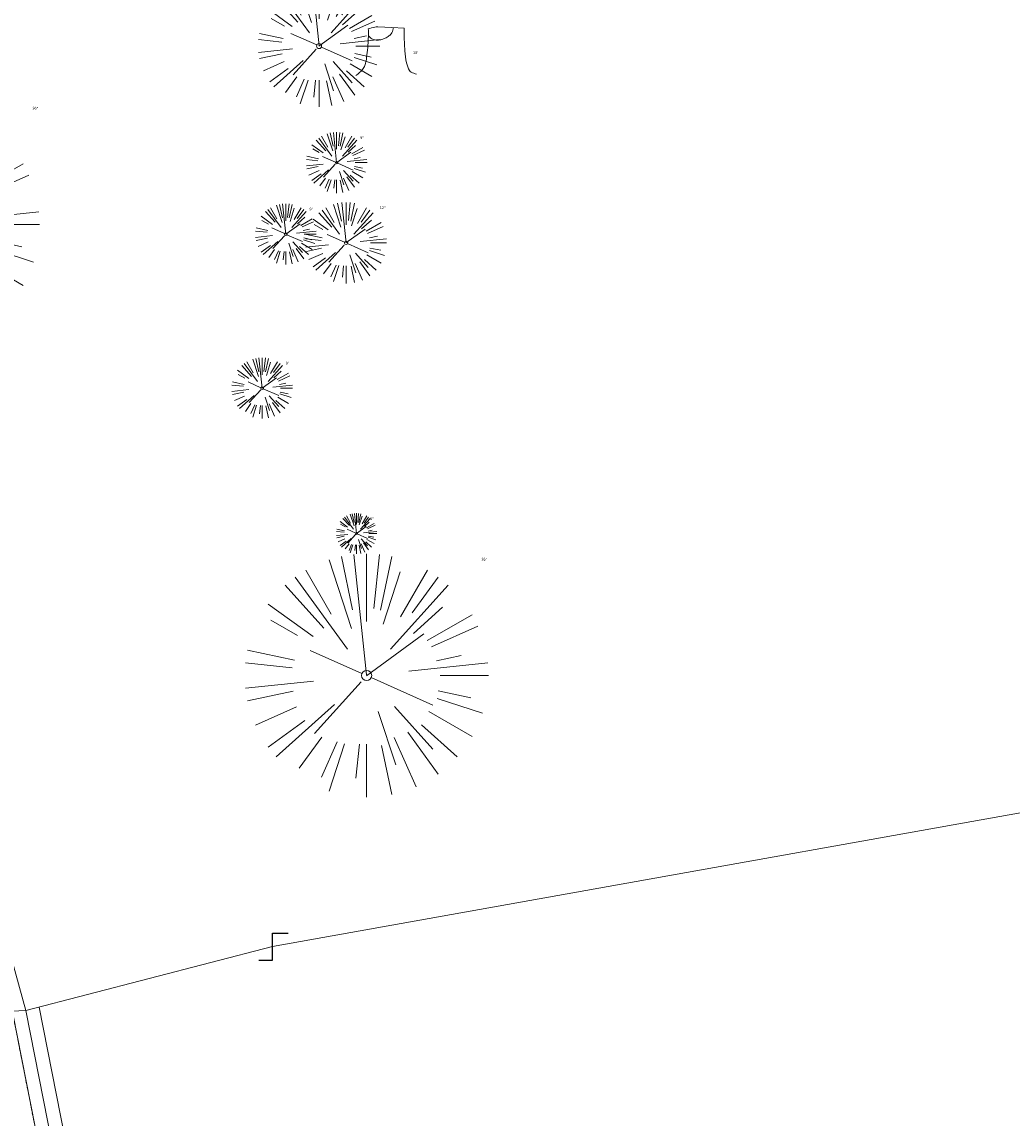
# Model space of a CAD drawing. Header units: feet. Extents: x 1134296 to 1140710, y 647902 to 649877.
# Tile 36 of 57: x 1134717 to 1134863, y 648709 to 648871. Entities that reach past the tile are written whole.
import ezdxf
from ezdxf.lldxf.tags import DXFTag

# ---------------------------------------------------------------- set-up
doc = ezdxf.new("R2010")
doc.units = ezdxf.units.FT
doc.header["$MEASUREMENT"] = 0
doc.linetypes.add('PHANTOM2', pattern=[1.25, 0.625, -0.125, 0.125, -0.125, 0.125, -0.125])
for name, color, linetype in [('C-PRKG-ASPH', 8, 'Continuous'), ('G-XREF', 7, 'Continuous'), ('V-UTIL-WATR-STRC', 8, 'Continuous')]:
    doc.layers.add(name, color=color, linetype=linetype)
for name, color, linetype, lineweight in [('V-SITE-VEGE', 55, 'Continuous', 18), ('V-SITE-VEGE-TEXT', 8, 'Continuous', 18), ('V-UTIL-WATR-LINE', 8, 'WATER', 15)]:
    doc.layers.add(name, color=color, linetype=linetype, lineweight=lineweight)
doc.styles.add('SEI-Dim & Leader', font='tahoma.ttf')
doc.styles.get("Standard").update_dxf_attribs({"font": 'arial.ttf'})
tags = doc.linetypes.add('WATER', pattern='A,1.5,-0.2,["W",Standard,S=0.08,R=0,X=-0.1,Y=-0.04],-0.05', length=1.75).pattern_tags.tags
tags[6] = DXFTag(74, 10)
pattern_1 = [(115, (0, 0), (-1.132884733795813, -0.5282728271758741), [])]

# ---------------------------------------------------------------- blocks, each defined once
blk = doc.blocks.new('V-UTIL-WATR-Valve')
for p, q in [((0, 0.04837457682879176), (0.05558972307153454, 0.04837457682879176)), ((0, -0.04837457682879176), (0, 0.04837457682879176)), ((-0.04938513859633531, -0.04837457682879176), (0, -0.04837457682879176))]:
    blk.add_line(p, q)
blk = doc.blocks.new('*U852', base_point=(1134753.653, 648734.572))
at = {"xscale": 41.34403091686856, "yscale": 41.34403091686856, "zscale": 41.34403091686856}
blk.add_blockref('V-UTIL-WATR-Valve', (1134753.653, 648734.572), dxfattribs=at)
blk = doc.blocks.new('V-SITE-VEGE-Coniferious Tree 2')
at = {"color": 0, "linetype": 'ByBlock'}
for p, q in [((-0.0003172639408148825, 0.0025937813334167), (-0.05229705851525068, 0.4972664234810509)), ((-3.601054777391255e-05, 0.2219193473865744), (-3.601054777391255e-05, 0.5000060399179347)), ((0.02890183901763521, 0.2753366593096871), (0.05222503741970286, 0.4972664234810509)), ((-0.06264093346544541, 0.1926377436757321), (-0.1545378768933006, 0.4755369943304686)), ((-0.0574950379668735, 0.2703678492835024), (-0.1039851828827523, 0.4890788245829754)), ((0.0571938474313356, 0.2692740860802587), (0.1039131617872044, 0.4890788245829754)), ((-0.1460065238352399, 0.2528363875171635), (-0.2500390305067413, 0.4330260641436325)), ((0.06850648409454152, 0.2109817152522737), (0.1382469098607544, 0.425630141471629)), ((0.139142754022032, 0.2410654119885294), (0.2499670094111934, 0.4330260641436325)), ((-0.1756943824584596, 0.1950752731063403), (-0.3346129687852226, 0.3715878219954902)), ((-0.07913071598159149, 0.1088658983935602), (-0.2939353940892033, 0.4045257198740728)), ((0.09777767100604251, 0.108636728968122), (0.3345409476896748, 0.3715878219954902)), ((0.1868724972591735, 0.2572635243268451), (0.2938633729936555, 0.4045257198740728)), ((-0.2201011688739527, 0.1598873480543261), (-0.4045617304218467, 0.2938993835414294)), ((0.1919663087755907, 0.1728666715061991), (0.3115823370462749, 0.2805763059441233)), ((-0.2844040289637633, 0.1641894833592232), (-0.393144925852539, 0.2269610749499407)), ((0.2487690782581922, 0.143647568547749), (0.4329900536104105, 0.2500030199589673)), ((0.2658942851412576, 0.1183972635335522), (0.4567507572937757, 0.2033670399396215)), ((-0.0009318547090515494, -0.0006770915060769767), (0.2349564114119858, 0.1707208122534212)), ((-0.2961437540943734, 0.06292784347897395), (-0.4891148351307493, 0.1039491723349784)), ((-0.01992166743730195, 0.008854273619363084), (-0.2318825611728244, 0.1032199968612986)), ((-0.3060292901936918, 0.03215663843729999), (-0.4973024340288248, 0.05226104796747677)), ((0.173080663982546, 0.01818771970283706), (0.497230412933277, 0.05226104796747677)), ((0.2872695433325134, 0.06106323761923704), (0.3884790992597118, 0.08257391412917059)), ((0.3024988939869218, 0), (0.4999700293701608, 0)), ((-0.2182782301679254, -0.02292736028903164), (-0.4973024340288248, -0.05226104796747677)), ((-0.02300503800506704, -0.02554197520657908), (-0.2137781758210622, -0.2373882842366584)), ((0.01849546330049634, -0.008260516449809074), (0.2719985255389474, -0.1211160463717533)), ((-0.302185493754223, -0.0642195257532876), (-0.4891148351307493, -0.1039491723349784)), ((0.2936342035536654, -0.06241742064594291), (0.4274066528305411, -0.09084484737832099)), ((-0.2881436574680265, -0.1282723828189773), (-0.4568227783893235, -0.2033670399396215)), ((-0.1320480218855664, -0.1188660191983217), (-0.3716238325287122, -0.3345769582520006)), ((0.1143820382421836, -0.1271057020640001), (0.2718110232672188, -0.301920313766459)), ((0.2891445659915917, -0.09395946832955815), (0.4755009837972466, -0.1545018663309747)), ((0.04781873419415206, -0.1473038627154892), (0.1192466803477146, -0.3671294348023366)), ((0.2555295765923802, -0.1475434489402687), (0.4329900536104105, -0.2500030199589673)), ((-0.254528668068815, -0.1848980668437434), (-0.4045617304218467, -0.2938993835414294)), ((0.2253521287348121, -0.2029399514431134), (0.3715518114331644, -0.3345769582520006)), ((-0.1842986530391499, -0.2536176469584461), (-0.2766747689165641, -0.3807650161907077)), ((0.1131111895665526, -0.2541280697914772), (0.2033310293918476, -0.4567867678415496)), ((0.1688618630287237, -0.2324611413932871), (0.2938633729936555, -0.4045257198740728)), ((-0.1213812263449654, -0.2725449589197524), (-0.1855903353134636, -0.4167758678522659)), ((-0.09098502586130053, -0.2799408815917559), (-0.1545378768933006, -0.4755369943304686)), ((-0.02966136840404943, -0.2817638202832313), (-0.04434904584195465, -0.4216092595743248)), ((-3.601054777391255e-05, -0.2817638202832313), (-3.601054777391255e-05, -0.5000060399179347)), ((0.06104806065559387, -0.2873055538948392), (0.1039131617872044, -0.4890788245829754))]:
    blk.add_line(p, q, dxfattribs=at)
blk.add_circle((-3.601054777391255e-05, 0), 0.02083358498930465)
blk = doc.blocks.new('*U905', base_point=(1134753.653, 648734.572))
at = {"xscale": 41.34403091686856, "yscale": 41.34403091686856, "zscale": 41.34403091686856}
blk.add_blockref('V-UTIL-WATR-Valve', (1134753.653, 648734.572), dxfattribs=at)
blk = doc.blocks.new('V-SITE-VEGE-Stump')
for points in [[(-0.07764030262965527, 0.1564565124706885, -0.02766804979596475), (-0.05341885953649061, 0.1633605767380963, -0.0679781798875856), (-0.04316680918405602, 0.1642506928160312), (0.008593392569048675, 0.1616126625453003), (0.05395851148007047, 0.1590945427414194)], [(0.01506844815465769, 0.161253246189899, -0.08286378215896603), (0.008147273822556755, 0.1419669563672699, -0.1113242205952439), (-0.002098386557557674, 0.130555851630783, -0.03931328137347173), (-0.01592715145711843, 0.1222882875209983, -0.04919659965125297), (-0.02797848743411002, 0.1177254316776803, -0.06600187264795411), (-0.0446681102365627, 0.1155126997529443, -0.07018691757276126), (-0.06035359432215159, 0.1177254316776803, -0.1148593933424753), (-0.06850904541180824, 0.1222766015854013, -0.0759377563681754), (-0.07734269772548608, 0.1331671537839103)], [(-0.122905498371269, -0.01429599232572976, 0.05261256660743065), (-0.09863241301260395, 0.007697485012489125, 0.1061947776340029), (-0.09053039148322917, 0.02191696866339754, 0.04486152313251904), (-0.08374707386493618, 0.05273626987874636, 0.02007395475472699), (-0.07764030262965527, 0.1228815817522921, 0.01167487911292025), (-0.07732468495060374, 0.1363966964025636, 0.007866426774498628), (-0.07764030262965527, 0.1564565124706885)], [(0.05395851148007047, 0.1590945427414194, 0.004334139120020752), (0.05376627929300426, 0.1369184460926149, 0.00834373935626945), (0.05395851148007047, 0.1253997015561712), (0.05605689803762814, 0.07623641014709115, 0.04625247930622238), (0.06241632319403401, 0.03170819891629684, 0.06962485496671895), (0.07334360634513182, 0.00381048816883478, 0.1497246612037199), (0.07941695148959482, -0.001975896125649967, 0.05852299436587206), (0.09922370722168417, -0.009139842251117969)]]:
    blk.add_lwpolyline(points, format="xyb")
blk = doc.blocks.new('C_XBASE-PACTOLA_02403811')
at = {"layer": 'V-UTIL-WATR-LINE', "flags": 128}
for points in [[(1134858.557610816, 648010.4898877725), (1134826.551, 648169.775), (1134826.363, 648170.821), (1134717.163755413, 648725.1374681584), (1134629.625, 649043.227), (1134625.054, 649060.913), (1134616.072228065, 649112.68400944), (1134604.908, 649127.2305)], [(1134591.097, 648882.276), (1134535.172, 648864.348), (1134533.85, 648857.053), (1134522.209554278, 648792.1098621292), (1134626.051242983, 648720.737395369), (1134717.163755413, 648725.1374681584), (1134753.653, 648734.572), (1134963.231, 648772.059), (1135008.674239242, 648766.4398010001)], [(1134860.518417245, 648010.8838904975), (1134828.515838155, 648170.1489383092), (1134828.328508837, 648171.1912067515), (1134719.111722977, 648725.5967178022), (1134719.100313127, 648725.6381777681)]]:
    blk.add_lwpolyline(points, dxfattribs=at)
at = {"layer": 'V-UTIL-WATR-LINE', "ltscale": 0.75, "flags": 128}
blk.add_lwpolyline([(1134856.596804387, 648010.0958850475), (1134824.586161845, 648169.4010616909), (1134824.397491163, 648170.4507932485), (1134715.215787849, 648724.6782185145), (1134627.692539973, 649042.7114006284), (1134623.097313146, 649060.4911384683), (1134614.185837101, 649111.8569618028), (1134603.321415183, 649126.0128183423)], dxfattribs=at)
at = {"layer": 'V-UTIL-WATR-LINE', "linetype": 'PHANTOM2', "ltscale": 0.75, "flags": 128}
blk.add_lwpolyline([(1134856.596804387, 648010.0958850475), (1134824.586161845, 648169.4010616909), (1134824.397491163, 648170.4507932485), (1134715.215787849, 648724.6782185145), (1134627.692539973, 649042.7114006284), (1134623.097313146, 649060.4911384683), (1134614.185837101, 649111.8569618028), (1134603.321415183, 649126.0128183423)], dxfattribs=at)
at = {"layer": 'V-SITE-VEGE'}
for name, p, xscale, yscale, zscale in [('V-SITE-VEGE-Coniferious Tree 2', (1134760.522, 648867.76), 17.99978256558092, 17.99978256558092, 17.99978256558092), ('V-SITE-VEGE-Stump', (1134770.932, 648863.977), 40.31522404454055, 40.31522404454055, 40.31522404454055), ('V-SITE-VEGE-Coniferious Tree 2', (1134701.169, 648841.353), 35.99956513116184, 35.99956513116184, 35.99956513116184), ('V-SITE-VEGE-Coniferious Tree 2', (1134763.11, 648850.508), 8.999891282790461, 8.999891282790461, 8.999891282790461), ('V-SITE-VEGE-Coniferious Tree 2', (1134755.602, 648839.928), 8.999891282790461, 8.999891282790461, 8.999891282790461), ('V-SITE-VEGE-Coniferious Tree 2', (1134752.104, 648817.149), 8.999891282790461, 8.999891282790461, 8.999891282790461), ('V-SITE-VEGE-Coniferious Tree 2', (1134767.554, 648774.654), 35.99956513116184, 35.99956513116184, 35.99956513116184)]:
    blk.add_blockref(name, p, dxfattribs=dict(at, xscale=xscale, yscale=yscale, zscale=zscale))
at = {"layer": 'V-SITE-VEGE', "rotation": 8.537736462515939e-07}
for p, xscale, yscale, zscale in [((1134764.508, 648838.634), 11.99985504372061, 11.99985504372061, 11.99985504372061), ((1134766.059, 648795.66), 5.999927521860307, 5.999927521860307, 5.999927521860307)]:
    blk.add_blockref('V-SITE-VEGE-Coniferious Tree 2', p, dxfattribs=dict(at, xscale=xscale, yscale=yscale, zscale=zscale))
at = {"layer": 'V-UTIL-WATR-STRC'}
for name in ['*U852', '*U905']:
    blk.add_blockref(name, (1134753.653, 648734.572), dxfattribs=at)
at = {"layer": 'V-UTIL-WATR-STRC', "xscale": 41.34403091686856, "yscale": 41.34403091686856, "zscale": 41.34403091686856}
blk.add_blockref('V-UTIL-WATR-Valve', (1134753.653, 648734.572), dxfattribs=at)
at = {"layer": 'V-SITE-VEGE-TEXT', "char_height": 0.4, "attachment_point": 7, "style": 'SEI-Dim & Leader'}
for s, insert in [('18"', (1134774.409594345, 648866.5769999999)), ('36"', (1134718.1196875, 648858.353)), ('9"', (1134766.597671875, 648854.008)), ('9"', (1134759.089671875, 648843.428)), ('12"', (1134769.4915625, 648843.634)), ('9"', (1134755.591671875, 648820.649)), ('6"', (1134768.05078125, 648797.66)), ('36"', (1134784.5046875, 648791.654))]:
    blk.add_mtext(s, dxfattribs=dict(at, insert=insert))
blk = doc.blocks.new('C_PHTCH-PACTOLA_02403811')
at = {"layer": 'C-PRKG-ASPH'}
h = blk.add_hatch(dxfattribs=at)
h.set_pattern_fill('ANSI31', color=256, scale=10, angle=70)
h.set_pattern_definition(pattern_1)
edge = h.paths.add_edge_path(flags=16)
edge.add_arc((1135093.567290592, 648760.3570235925), 541.9999999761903, 143.5703577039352, 153.2664360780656, ccw=False)
edge.add_arc((1135093.567290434, 648760.3570237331), 541.9999997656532, 133.8742793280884, 143.5703577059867, ccw=False)
edge.add_line((1134717.918854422, 649151.0643979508), (1134791.743864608, 649222.0439889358))
edge.add_arc((1134924.814897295, 649083.6384245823), 191.9999999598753, 124.33581191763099, 133.8742793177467, ccw=False)
edge.add_line((1134816.518779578, 649242.1816391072), (1134837.543218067, 649256.5428028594))
edge.add_arc((1134886.614896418, 649184.7029087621), 87.00000000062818, 64.86660358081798, 124.33581191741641, ccw=False)
edge.add_line((1134923.566161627, 649263.4658695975), (1134945.862647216, 649253.0055803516))
edge.add_arc((1134736.896871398, 648807.5874571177), 491.9999999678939, 56.45911934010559, 64.86660355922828, ccw=False)
edge.add_line((1135008.742528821, 649217.6654234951), (1135070.901654, 649176.4593855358))
edge.add_arc((1135036.644680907, 649124.7828938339), 62.00000000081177, -10.868034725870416, 56.45911933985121, ccw=False)
edge.add_line((1135097.532652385, 649113.0929439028), (1135091.831089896, 649083.3959326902))
edge.add_arc((1135001.481196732, 649100.7423100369), 92.00000001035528, 337.8486329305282, 349.13196525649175, ccw=False)
edge.add_line((1135086.690765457, 649066.0532714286), (1135029.43531187, 648925.4119419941))
edge.add_arc((1134573.749357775, 649110.9228871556), 491.9999995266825, 335.73595333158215, 337.84863296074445, ccw=False)
edge.add_line((1135022.286728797, 648908.7392420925), (1134970.105907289, 648792.9779079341))
edge.add_line((1134970.105907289, 648792.9779079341), (1134955.070696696, 648759.622817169))
edge.add_arc((1134506.533324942, 648961.8064625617), 492.0000003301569, 331.3465562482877, 335.7359533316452, ccw=False)
edge.add_line((1134938.281078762, 648725.8872446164), (1134902.771388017, 648660.9021647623))
edge.add_arc((1134778.161263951, 648728.9926705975), 142.0000000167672, 305.95733191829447, 331.34655630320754, ccw=False)
edge.add_line((1134861.541195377, 648614.0501326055), (1134757.483908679, 648538.5664206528))
edge.add_arc((1134835.579196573, 648430.9089730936), 133.0000000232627, 125.9573319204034, 166.4171722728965)
edge.add_arc((1134672.277915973, 648470.363906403), 35.00000000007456, 244.10855969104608, 346.41717227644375, ccw=False)
edge.add_arc((1134691.461854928, 648509.9128519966), 78.95614352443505, 214.9055155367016, 244.1168481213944, ccw=False)
edge.add_line((1134626.710174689, 648464.732186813), (1134623.062749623, 648469.9579645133))
edge.add_arc((1134821.506139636, 648608.4650796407), 241.9999999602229, 191.1167612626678, 214.9138039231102, ccw=False)
edge.add_line((1134584.046954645, 648561.8052956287), (1134566.403948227, 648651.5934078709))
edge.add_arc((1135049.172208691, 648746.4554480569), 491.9999999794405, 187.9519260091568, 191.1167612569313, ccw=False)
edge.add_line((1134561.903038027, 648678.391101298), (1134552.825444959, 648743.3771249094))
edge.add_arc((1134842.017716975, 648783.7730382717), 292.0000000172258, 166.3961174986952, 187.9519260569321, ccw=False)
edge.add_line((1134558.209758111, 648852.4537669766), (1134566.77306571, 648887.8397463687))
edge.add_arc((1135093.567290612, 648760.357023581), 542.0000000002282, 158.0478401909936, 166.396117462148, ccw=False)
edge.add_arc((1135093.567290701, 648760.357023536), 542.0000000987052, 153.2664360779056, 158.0478401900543, ccw=False)
edge = h.paths.add_edge_path()
edge.add_line((1134664.934415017, 648091.0186503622), (1134641.753924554, 648097.236757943))
edge.add_arc((1135131.441785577, 647965.8792352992), 506.9999999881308, 154.1154939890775, 164.9840567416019, ccw=False)
edge.add_arc((1135131.44177555, 647965.8792402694), 506.9999887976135, 153.4314984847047, 154.115493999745, ccw=False)
edge.add_arc((1134241.513528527, 648410.9103548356), 488.0000000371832, 333.4314984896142, 338.6383717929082)
edge.add_line((1134695.987914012, 648233.1548120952), (1134704.112198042, 648253.9264793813))
edge.add_arc((1134529.027803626, 648322.4060737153), 188.0000000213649, 338.6383717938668, 377.1954705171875)
edge.add_arc((1134651.306425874, 648360.2470375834), 60.00000000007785, 17.1954705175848, 74.97265706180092)
edge.add_line((1134666.863224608, 648418.1951696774), (1134661.500576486, 648419.8056636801))
edge.add_arc((1134691.489318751, 648509.9450223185), 94.99699278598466, 223.9418846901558, 251.5980721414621, ccw=False)
edge.add_arc((1134691.535842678, 648509.9839590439), 95.05751145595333, 214.9165962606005, 223.9393241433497, ccw=False)
edge.add_line((1134613.590003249, 648455.5746160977), (1134609.942525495, 648460.8004692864))
edge.add_arc((1134821.506139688, 648608.4650796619), 258.0000000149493, 191.1167612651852, 214.9138039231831, ccw=False)
edge.add_line((1134568.347173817, 648558.7203512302), (1134550.704167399, 648648.5084634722))
edge.add_arc((1135049.172208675, 648746.4554480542), 507.9999999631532, 187.9519260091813, 191.1167612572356, ccw=False)
edge.add_line((1134546.056886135, 648676.177626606), (1134536.979293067, 648741.163650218))
edge.add_arc((1134842.01771694, 648783.7730382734), 307.9999999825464, 166.3961174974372, 187.9519260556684, ccw=False)
edge.add_line((1134542.658637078, 648856.2170945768), (1134551.221944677, 648891.6030739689))
edge.add_arc((1135093.567290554, 648760.3570237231), 557.9999999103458, 163.9213237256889, 166.3961174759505, ccw=False)
edge.add_arc((1134538.177323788, 648920.4382053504), 19.99999999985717, 343.9213237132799, 402.7699397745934)
edge.add_line((1134552.859048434, 648934.0193305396), (1134533.446357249, 648955.005204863))
edge.add_arc((1135093.567290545, 648760.3570234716), 592.9783928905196, 146.0187423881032, 160.8370986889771, ccw=False)
edge.add_line((1134601.857481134, 649091.7855040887), (1134616.582948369, 649064.0343807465))
edge.add_arc((1134620.999668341, 649066.3780071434), 5.000000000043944, 207.9515834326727, 327.0740857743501)
edge.add_arc((1135093.567290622, 648760.3570235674), 558.0000000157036, 133.8742793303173, 147.0740857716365, ccw=False)
edge.add_line((1134706.829601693, 649162.5981949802), (1134780.654611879, 649233.5777859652))
edge.add_arc((1134924.814897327, 649083.6384245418), 208.0000000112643, 124.3358119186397, 133.8742793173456, ccw=False)
edge.add_line((1134807.494103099, 649255.3935736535), (1134828.518541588, 649269.7547374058))
edge.add_arc((1134886.614896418, 649184.7029087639), 102.9999999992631, 64.86660357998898, 124.33581191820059, ccw=False)
edge.add_line((1134930.361796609, 649277.9510118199), (1134952.658282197, 649267.4907225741))
edge.add_arc((1134736.896871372, 648807.5874570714), 508.0000000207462, 56.4591193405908, 64.86660355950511, ccw=False)
edge.add_line((1135017.583038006, 649231.0012923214), (1135079.742163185, 649189.7952543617))
edge.add_arc((1135036.644680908, 649124.782893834), 77.99999999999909, -10.868034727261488, 56.45911934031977, ccw=False)
edge.add_line((1135113.245677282, 649110.0761826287), (1135107.544114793, 649080.3791714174))
edge.add_arc((1135001.481196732, 649100.7423100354), 108.0000000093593, 337.84863293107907, 349.131965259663, ccw=False)
edge.add_line((1135101.509820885, 649060.0203951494), (1135044.254367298, 648919.3790657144))
edge.add_arc((1134573.749357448, 649110.9228872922), 507.9999998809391, 335.7359533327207, 337.84863295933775, ccw=False)
edge.add_line((1135036.873309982, 648902.1641641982), (1134969.657277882, 648753.0477392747))
edge.add_arc((1134506.53332524, 648961.8064624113), 507.9999999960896, 331.346556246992, 335.73595333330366, ccw=False)
edge.add_line((1134952.321656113, 648718.215074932), (1134916.811965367, 648653.2299950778))
edge.add_arc((1134778.161263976, 648728.9926705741), 157.9999999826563, 305.9573319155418, 331.3465563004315, ccw=False)
edge.add_line((1134870.936117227, 648601.0988607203), (1134766.878830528, 648525.6151487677))
edge.add_arc((1134835.579196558, 648430.9089731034), 117.0000000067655, 125.9573319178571, 162.264860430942)
edge.add_arc((1134752.713885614, 648457.4106757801), 29.99999999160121, 162.264860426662, 196.8024120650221)
edge.add_arc((1134835.579196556, 648430.9089731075), 113.0000000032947, 170.9217318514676, 197.5476736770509)
edge.add_line((1134727.837491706, 648396.8395581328), (1134731.162683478, 648386.3239143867))
edge.add_arc((1134529.027802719, 648322.4060734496), 212.0000009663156, 11.340079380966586, 17.54767372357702, ccw=False)
edge.add_arc((1134529.055568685, 648322.403813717), 211.9732215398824, -20.64909134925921, 11.342153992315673, ccw=False)
edge.add_arc((1134759.869013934, 648235.3149369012), 34.72371615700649, 159.1871917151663, 239.4135572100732)
edge.add_line((1134742.200276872, 648205.422593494), (1134709.513, 648185.696))
edge.add_line((1134709.513, 648185.696), (1134698.996135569, 648181.0065459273))
edge.add_arc((1135131.441785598, 647965.8792352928), 483.0000000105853, 153.5511843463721, 164.9840567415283)
h = blk.add_hatch(dxfattribs=at)
h.set_pattern_fill('ANSI31', color=256, scale=10, angle=70)
h.set_pattern_definition(pattern_1)
edge = h.paths.add_edge_path()
edge.add_arc((1134528.118781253, 648951.5747513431), 468.1169545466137, 332.7082799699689, 335.7919468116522)
edge.add_line((1134955.070696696, 648759.622817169), (1134970.105907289, 648792.9779079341))
edge.add_arc((1134854.663832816, 648781.6144823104), 116.0000000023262, 5.621742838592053, 27.25393242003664)
edge.add_line((1134957.786175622, 648834.7349342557), (1134921.92741579, 648904.3472810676))
edge.add_arc((1134737.018387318, 648809.0968155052), 208.0000000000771, 27.25393242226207, 94.11677930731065)
edge.add_line((1134722.086161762, 649016.5601342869), (1134632.500993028, 649010.1122188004))
edge.add_arc((1134637.239103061, 648944.282511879), 66.00000000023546, 94.1167793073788, 114.8502392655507)
edge.add_arc((1135093.567290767, 648760.3570235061), 542.000000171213, 153.2664360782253, 158.047840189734)
edge.add_arc((1134637.23910306, 648944.2825118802), 49.99999999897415, 94.11677930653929, 158.0478401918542, ccw=False)
edge.add_line((1134633.649625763, 648994.1535019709), (1134723.234794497, 649000.6014174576))
edge.add_arc((1134737.018387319, 648809.0968155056), 191.9999999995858, 27.25393242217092, 94.1167793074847, ccw=False)
edge.add_line((1134907.703644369, 648897.0203221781), (1134943.5624042, 648827.4079753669))
edge.add_arc((1134854.663832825, 648781.6144823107), 99.99999999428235, -26.539358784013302, 27.253932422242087, ccw=False)

msp = doc.modelspace()

# ---------------------------------------------------------------- block references
at = {"layer": 'G-XREF'}
for name in ['C_XBASE-PACTOLA_02403811', 'C_PHTCH-PACTOLA_02403811']:
    msp.add_blockref(name, (0, 0), dxfattribs=at)

doc.saveas('drawing.dxf')
